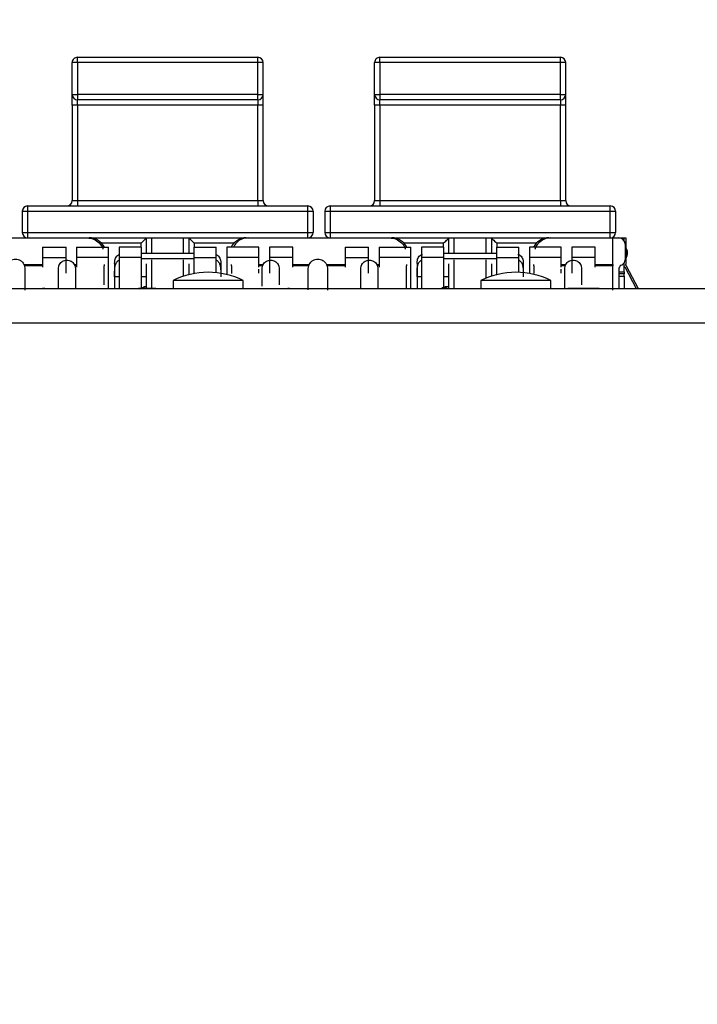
# Model space of a CAD drawing. Header units: millimetres. Extents: x 19 to 844, y 7 to 552.
# Tile 30 of 63: x 417 to 433, y 487 to 510. Entities that reach past the tile are written whole.
import ezdxf

# ---------------------------------------------------------------- set-up
doc = ezdxf.new("R2010")
doc.units = ezdxf.units.MM
doc.styles.add('SLDTEXTSTYLE3', font='TXT', dxfattribs={"width": 0.75})
doc.dimstyles.new('SLDDIMSTYLE1', dxfattribs={"dimtxt": 3.175, "dimasz": 3.175, "dimexe": 0, "dimexo": 0.0625, "dimgap": 0.79375, "dimtad": 0, "dimtih": 1, "dimtoh": 1, "dimdec": 1, "dimlfac": 2, "dimrnd": 1e-09, "dimzin": 12, "dimdsep": 46, "dimtxsty": 'SLDTEXTSTYLE3', "dimsah": 1, "dimcen": 0.09, "dimadec": 0, "dimazin": 3, "dimtfac": 1, "dimtdec": 1, "dimtofl": 0, "dimtmove": 0, "dimatfit": 3, "dimfxl": 1, "dimfrac": 2, "dimtolj": 1, "dimtzin": 12, "dimarcsym": 0})

# ---------------------------------------------------------------- blocks, each defined once
blk = doc.blocks.new('_D_4')
at = {"color": 7, "linetype": 'Continuous', "lineweight": 0}
for p, q in [((359.405, 532.243), (358.438, 532.243)), ((358.438, 532.243), (358.438, 527.202)), ((369.962, 532.243), (370.929, 532.243)), ((370.929, 532.243), (370.929, 527.202)), ((246.056, 397.432), (246.056, 530.845)), ((469.937, 397.432), (469.937, 530.845)), ((246.056, 527.67), (355.654, 527.67)), ((469.937, 527.67), (373.713, 527.67)), ((358.438, 527.202), (359.405, 527.202)), ((370.929, 527.202), (369.962, 527.202))]:
    blk.add_line(p, q, dxfattribs=at)
at = {"color": 7, "linetype": 'Continuous', "lineweight": 18}
for points in [[(246.056, 527.67), (249.231, 527.162), (249.231, 528.178)], [(469.937, 527.67), (466.762, 528.178), (466.762, 527.162)]]:
    blk.add_solid(points, dxfattribs=at)
at = {"color": 7, "linetype": 'Continuous', "lineweight": 18, "char_height": 3.175, "attachment_point": 1, "style": 'SLDTEXTSTYLE3'}
for s, insert in [('17.63', (359.405, 531.295)), ('447.8', (359.405, 526.545))]:
    blk.add_mtext(s, dxfattribs=dict(at, insert=insert))

msp = doc.modelspace()

# ---------------------------------------------------------------- linework, layer by layer
at = {"color": 7, "linetype": 'Continuous', "lineweight": 25}
for p, q in [((418.319, 508.885), (418.194, 508.885)), ((418.194, 508.135), (418.194, 508.885)), ((418.319, 508.885), (418.319, 509.01)), ((418.319, 509.01), (422.569, 509.01)), ((422.569, 508.885), (418.319, 508.885)), ((418.319, 508.885), (418.319, 508.135)), ((422.569, 508.973), (422.569, 509.01)), ((422.569, 508.885), (422.569, 508.973)), ((422.569, 508.135), (422.569, 508.885)), ((422.694, 508.885), (422.569, 508.885)), ((422.694, 508.135), (422.694, 508.885)), ((425.444, 508.885), (425.319, 508.885)), ((425.319, 508.135), (425.319, 508.885)), ((425.444, 508.885), (425.444, 509.01)), ((425.444, 509.01), (429.694, 509.01)), ((429.694, 508.885), (425.444, 508.885)), ((425.444, 508.885), (425.444, 508.135)), ((429.694, 508.973), (429.694, 509.01)), ((429.694, 508.885), (429.694, 508.973)), ((429.819, 508.885), (429.694, 508.885)), ((429.694, 508.135), (429.694, 508.885)), ((429.819, 508.135), (429.819, 508.885)), ((418.194, 508.135), (418.231, 508.135)), ((418.231, 508.135), (418.319, 508.135)), ((422.569, 508.135), (418.319, 508.135)), ((418.319, 508.135), (418.319, 508.01)), ((422.569, 508.135), (422.694, 508.135)), ((422.569, 508.046), (422.569, 508.135)), ((425.319, 508.135), (425.356, 508.135)), ((425.356, 508.135), (425.444, 508.135)), ((429.694, 508.135), (425.444, 508.135)), ((425.444, 508.135), (425.444, 508.01)), ((429.694, 508.135), (429.819, 508.135)), ((429.694, 508.046), (429.694, 508.135)), ((418.319, 507.885), (418.194, 507.885)), ((418.194, 507.885), (418.194, 505.635)), ((422.569, 508.01), (418.319, 508.01)), ((418.319, 507.885), (418.319, 508.01)), ((422.569, 507.885), (418.319, 507.885)), ((418.319, 507.885), (418.319, 505.635)), ((422.569, 508.01), (422.569, 508.046)), ((422.569, 508.01), (422.569, 507.885)), ((422.694, 507.885), (422.569, 507.885)), ((422.569, 505.635), (422.569, 507.885)), ((422.694, 505.635), (422.694, 507.885)), ((425.444, 507.885), (425.319, 507.885)), ((425.319, 507.885), (425.319, 505.635)), ((429.694, 508.01), (425.444, 508.01)), ((425.444, 507.885), (425.444, 508.01)), ((429.694, 507.885), (425.444, 507.885)), ((425.444, 507.885), (425.444, 505.635)), ((429.694, 508.01), (429.694, 508.046)), ((429.694, 508.01), (429.694, 507.885)), ((429.819, 507.885), (429.694, 507.885)), ((429.694, 505.635), (429.694, 507.885)), ((429.819, 505.635), (429.819, 507.885)), ((418.194, 505.635), (418.319, 505.635)), ((418.319, 505.635), (418.319, 505.51)), ((418.319, 505.635), (422.569, 505.635)), ((422.569, 505.635), (422.569, 505.51)), ((422.569, 505.635), (422.694, 505.635)), ((425.319, 505.635), (425.444, 505.635)), ((425.444, 505.635), (425.444, 505.51)), ((425.444, 505.635), (429.694, 505.635)), ((429.694, 505.635), (429.694, 505.51)), ((429.694, 505.635), (429.819, 505.635)), ((417.019, 505.385), (417.144, 505.385)), ((417.019, 505.385), (417.019, 504.885)), ((417.144, 505.51), (417.144, 505.473)), ((417.144, 505.51), (423.744, 505.51)), ((417.144, 505.473), (417.144, 505.385)), ((417.144, 505.385), (423.744, 505.385)), ((417.144, 505.385), (417.144, 504.885)), ((423.744, 505.385), (423.744, 505.51)), ((423.744, 505.385), (423.832, 505.385)), ((423.744, 504.885), (423.744, 505.385)), ((423.832, 505.385), (423.869, 505.385)), ((423.869, 505.385), (423.869, 504.885)), ((424.144, 505.385), (424.269, 505.385)), ((424.144, 505.385), (424.144, 504.885)), ((424.269, 505.51), (424.269, 505.473)), ((424.269, 505.51), (430.869, 505.51)), ((424.269, 505.473), (424.269, 505.385)), ((424.269, 505.385), (430.869, 505.385)), ((424.269, 505.385), (424.269, 504.885)), ((430.869, 505.385), (430.869, 505.51)), ((430.869, 505.385), (430.957, 505.385)), ((430.869, 504.885), (430.869, 505.385)), ((430.957, 505.385), (430.994, 505.385)), ((430.994, 505.385), (430.994, 504.885)), ((417.019, 504.885), (417.056, 504.885)), ((417.056, 504.885), (417.144, 504.885)), ((417.144, 504.885), (423.744, 504.885)), ((417.144, 504.885), (417.144, 504.76)), ((423.744, 504.885), (423.869, 504.885)), ((423.744, 504.796), (423.744, 504.885)), ((424.144, 504.885), (424.181, 504.885)), ((424.181, 504.885), (424.269, 504.885)), ((424.269, 504.885), (430.869, 504.885)), ((424.269, 504.885), (424.269, 504.76)), ((430.869, 504.885), (430.994, 504.885)), ((430.869, 504.796), (430.869, 504.885)), ((415.22, 504.76), (418.545, 504.76)), ((418.545, 504.76), (422.345, 504.76)), ((419.944, 504.4), (419.944, 504.76)), ((420.944, 504.76), (420.944, 504.4)), ((422.345, 504.76), (425.67, 504.76)), ((423.744, 504.76), (423.744, 504.796)), ((425.67, 504.76), (429.47, 504.76)), ((427.069, 504.4), (427.069, 504.76)), ((428.069, 504.76), (428.069, 504.4)), ((429.47, 504.76), (430.932, 504.76)), ((430.869, 504.76), (430.869, 504.796)), ((430.932, 504.135), (430.932, 504.76)), ((430.932, 504.76), (431.07, 504.76)), ((431.07, 504.76), (431.195, 504.76)), ((431.195, 504.693), (431.195, 504.76)), ((431.195, 504.76), (431.235, 504.76)), ((431.235, 504.76), (431.235, 504.135)), ((417.499, 504.54), (417.499, 504.297)), ((417.499, 504.54), (418.049, 504.54)), ((418.049, 504.297), (418.049, 504.54)), ((418.299, 504.54), (418.299, 504.297)), ((418.299, 504.54), (419.049, 504.54)), ((419.049, 504.297), (419.049, 504.54)), ((419.819, 504.54), (419.299, 504.54)), ((419.299, 504.54), (419.299, 504.297)), ((419.819, 504.54), (419.819, 504.297)), ((419.819, 504.4), (421.069, 504.4)), ((421.069, 504.54), (421.589, 504.54)), ((421.069, 504.297), (421.069, 504.54)), ((421.589, 504.297), (421.589, 504.54)), ((422.589, 504.54), (421.839, 504.54)), ((421.839, 504.54), (421.839, 504.297)), ((422.589, 504.297), (422.589, 504.54)), ((422.839, 504.54), (422.839, 504.297)), ((423.389, 504.54), (422.839, 504.54)), ((423.389, 504.297), (423.389, 504.54)), ((424.624, 504.54), (424.624, 504.297)), ((424.624, 504.54), (425.174, 504.54)), ((425.174, 504.297), (425.174, 504.54)), ((425.424, 504.54), (426.174, 504.54)), ((425.424, 504.54), (425.424, 504.297)), ((426.174, 504.297), (426.174, 504.54)), ((426.944, 504.54), (426.424, 504.54)), ((426.424, 504.54), (426.424, 504.297)), ((426.944, 504.54), (426.944, 504.297)), ((426.944, 504.4), (428.194, 504.4)), ((428.194, 504.54), (428.714, 504.54)), ((428.194, 504.297), (428.194, 504.54)), ((428.714, 504.297), (428.714, 504.54)), ((429.714, 504.54), (428.964, 504.54)), ((428.964, 504.54), (428.964, 504.297)), ((429.714, 504.297), (429.714, 504.54)), ((429.964, 504.54), (429.964, 504.297)), ((430.514, 504.54), (429.964, 504.54)), ((430.514, 504.297), (430.514, 504.54)), ((431.22, 504.61), (431.22, 504.242)), ((417.499, 504.297), (418.049, 504.297)), ((417.499, 504.297), (417.499, 504.069)), ((418.049, 503.927), (418.049, 504.297)), ((419.049, 504.297), (418.299, 504.297)), ((418.299, 504.297), (418.299, 504.069)), ((419.049, 503.572), (419.049, 504.297)), ((419.195, 504.159), (419.195, 503.61)), ((419.819, 504.297), (419.299, 504.297)), ((419.299, 504.297), (419.299, 503.567)), ((419.819, 504.297), (419.819, 503.572)), ((419.819, 504.275), (421.069, 504.275)), ((421.069, 504.297), (421.589, 504.297)), ((421.069, 503.919), (421.069, 504.297)), ((421.589, 503.938), (421.589, 504.297)), ((421.695, 504.159), (421.695, 503.924)), ((422.589, 504.297), (421.839, 504.297)), ((421.839, 504.297), (421.839, 503.895)), ((422.589, 504.069), (422.589, 504.297)), ((423.389, 504.297), (422.839, 504.297)), ((422.839, 504.297), (422.839, 503.927)), ((423.389, 504.069), (423.389, 504.297)), ((424.624, 504.297), (425.174, 504.297)), ((424.624, 504.297), (424.624, 504.069)), ((425.174, 503.927), (425.174, 504.297)), ((426.174, 504.297), (425.424, 504.297)), ((425.424, 504.297), (425.424, 504.069)), ((426.174, 503.567), (426.174, 504.297)), ((426.32, 504.159), (426.32, 503.61)), ((426.944, 504.297), (426.424, 504.297)), ((426.424, 504.297), (426.424, 503.567)), ((426.944, 504.297), (426.944, 503.567)), ((426.944, 504.275), (428.194, 504.275)), ((428.194, 504.297), (428.714, 504.297)), ((428.194, 503.892), (428.194, 504.297)), ((428.714, 503.947), (428.714, 504.297)), ((428.82, 504.159), (428.82, 503.94)), ((429.714, 504.297), (428.964, 504.297)), ((428.964, 504.297), (428.964, 503.921)), ((429.714, 504.069), (429.714, 504.297)), ((430.514, 504.297), (429.964, 504.297)), ((429.964, 504.297), (429.964, 503.927)), ((430.514, 504.069), (430.514, 504.297)), ((431.195, 503.96), (431.195, 504.167)), ((431.26, 504.339), (431.235, 504.275)), ((417.073, 504.099), (417.082, 504.035)), ((417.082, 504.035), (417.082, 503.526)), ((417.87, 504.035), (417.88, 504.099)), ((417.87, 503.572), (417.87, 504.035)), ((418.259, 504.099), (418.27, 504.035)), ((418.27, 504.035), (418.27, 503.572)), ((418.945, 503.65), (418.945, 504.099)), ((419.944, 503.572), (419.944, 504.145)), ((420.944, 504.145), (420.944, 503.892)), ((421.945, 504.099), (421.945, 503.924)), ((422.589, 503.927), (422.589, 504.019)), ((422.67, 504.035), (422.68, 504.099)), ((422.67, 503.622), (422.67, 504.035)), ((423.059, 504.099), (423.07, 504.035)), ((423.07, 504.035), (423.07, 503.656)), ((423.757, 504.035), (423.766, 504.099)), ((423.757, 503.538), (423.757, 504.035)), ((424.198, 504.099), (424.207, 504.035)), ((424.207, 504.035), (424.207, 503.526)), ((424.995, 504.035), (425.005, 504.099)), ((424.995, 503.567), (424.995, 504.035)), ((425.384, 504.099), (425.395, 504.035)), ((425.395, 504.035), (425.395, 503.567)), ((426.07, 503.567), (426.07, 504.099)), ((427.069, 503.567), (427.069, 504.145)), ((428.069, 504.145), (428.069, 503.857)), ((429.07, 504.099), (429.07, 503.924)), ((429.714, 503.927), (429.714, 504.019)), ((429.795, 504.035), (429.805, 504.099)), ((429.795, 503.567), (429.795, 504.035)), ((430.184, 504.099), (430.195, 504.035)), ((430.195, 504.035), (430.195, 503.651)), ((430.932, 503.529), (430.932, 504.099)), ((431.067, 504.01), (431.067, 503.567)), ((431.067, 503.995), (431.07, 504.001)), ((431.07, 504.035), (431.07, 503.96)), ((431.07, 503.96), (431.195, 503.96)), ((431.07, 503.96), (431.07, 503.91)), ((431.13, 504.118), (431.157, 504.134)), ((431.214, 504.076), (431.482, 503.567)), ((431.246, 504.099), (431.524, 503.567)), ((419.195, 503.839), (419.195, 503.61)), ((420.571, 503.757), (420.571, 503.567)), ((422.222, 503.757), (420.571, 503.757)), ((422.222, 503.567), (422.222, 503.757)), ((426.32, 503.839), (426.32, 503.61)), ((427.821, 503.757), (427.821, 503.567)), ((429.472, 503.757), (427.821, 503.757)), ((429.472, 503.567), (429.472, 503.757)), ((431.07, 503.868), (431.067, 503.862)), ((431.195, 503.91), (431.07, 503.91)), ((431.07, 503.91), (431.07, 503.86)), ((431.07, 503.86), (431.195, 503.86)), ((431.07, 503.86), (431.07, 503.567)), ((431.195, 503.86), (431.195, 503.567)), ((248.717, 503.567), (467.277, 503.567)), ((417.494, 503.572), (417.494, 503.567)), ((417.494, 503.572), (417.495, 503.572)), ((417.495, 503.572), (417.495, 503.567)), ((417.495, 503.572), (417.55, 503.572)), ((417.569, 503.572), (417.569, 503.567)), ((417.767, 503.572), (417.767, 503.567)), ((418.025, 503.572), (418.025, 503.567)), ((418.454, 503.572), (418.454, 503.567)), ((418.593, 503.572), (418.593, 503.567)), ((418.715, 503.572), (418.715, 503.567)), ((419.078, 503.572), (419.078, 503.567)), ((419.195, 503.61), (419.195, 503.572)), ((419.347, 503.572), (419.347, 503.567)), ((419.434, 503.572), (419.434, 503.567)), ((419.76, 503.572), (419.76, 503.567)), ((419.76, 503.572), (420.053, 503.572)), ((419.885, 503.613), (419.944, 503.613)), ((420.053, 503.572), (420.053, 503.567)), ((420.053, 503.572), (420.167, 503.572)), ((420.167, 503.572), (420.167, 503.567)), ((422.598, 503.572), (422.598, 503.567)), ((422.652, 503.572), (422.652, 503.567)), ((422.948, 503.572), (422.948, 503.567)), ((423.182, 503.572), (423.182, 503.567)), ((423.263, 503.572), (423.263, 503.567)), ((423.278, 503.572), (423.317, 503.572)), ((423.317, 503.572), (423.317, 503.567)), ((426.32, 503.61), (426.32, 503.567)), ((427.01, 503.613), (427.069, 503.613)), ((429.873, 503.572), (429.873, 503.567)), ((429.873, 503.572), (429.968, 503.572)), ((429.968, 503.572), (430.166, 503.572)), ((429.968, 503.572), (429.968, 503.567)), ((430.166, 503.572), (430.166, 503.567)), ((430.166, 503.572), (430.606, 503.572)), ((430.606, 503.572), (430.606, 503.567)), ((466.997, 502.754), (248.997, 502.754))]:
    msp.add_line(p, q, dxfattribs=at)
at = {"color": 8, "linetype": 'Continuous', "lineweight": 25}
for p, q in [((419.819, 504.635), (418.885, 504.635)), ((419.819, 504.54), (419.819, 504.635)), ((420.069, 504.4), (420.069, 504.76)), ((420.819, 504.4), (420.819, 504.76)), ((422.004, 504.635), (421.069, 504.635)), ((421.069, 504.635), (421.069, 504.54)), ((426.944, 504.635), (426.01, 504.635)), ((426.944, 504.54), (426.944, 504.635)), ((427.194, 504.4), (427.194, 504.76)), ((427.944, 504.4), (427.944, 504.76)), ((429.129, 504.635), (428.194, 504.635)), ((428.194, 504.635), (428.194, 504.54)), ((420.069, 503.572), (420.069, 504.244)), ((420.819, 503.857), (420.819, 504.244)), ((427.194, 503.567), (427.194, 504.244)), ((427.944, 503.812), (427.944, 504.244)), ((417.059, 504.135), (417.499, 504.135)), ((417.499, 504.099), (417.073, 504.099)), ((418.243, 504.135), (418.299, 504.135)), ((418.299, 504.099), (418.259, 504.099)), ((422.589, 504.135), (422.696, 504.135)), ((422.68, 504.099), (422.589, 504.099)), ((423.389, 504.135), (423.78, 504.135)), ((423.766, 504.099), (423.389, 504.099)), ((424.184, 504.135), (424.624, 504.135)), ((424.624, 504.099), (424.198, 504.099)), ((425.368, 504.135), (425.424, 504.135)), ((425.424, 504.099), (425.384, 504.099)), ((429.714, 504.135), (429.821, 504.135)), ((429.805, 504.099), (429.714, 504.099)), ((430.514, 504.135), (430.932, 504.135)), ((430.932, 504.099), (430.514, 504.099)), ((419.299, 503.839), (419.195, 503.839)), ((419.933, 503.839), (419.819, 503.839)), ((426.424, 503.839), (426.32, 503.839)), ((427.058, 503.839), (426.944, 503.839)), ((419.885, 503.613), (419.885, 503.594)), ((427.01, 503.613), (427.01, 503.594))]:
    msp.add_line(p, q, dxfattribs=at)
at = {"color": 7, "linetype": 'Continuous', "lineweight": 25, "flags": 128}
for points in [[(419.819, 504.635), (419.843, 504.659), (419.867, 504.682), (419.888, 504.704), (419.907, 504.723), (419.923, 504.739), (419.935, 504.75), (419.942, 504.757), (419.944, 504.76)], [(420.944, 504.76), (420.946, 504.757), (420.954, 504.75), (420.965, 504.739), (420.981, 504.723), (421, 504.704), (421.021, 504.682), (421.045, 504.659), (421.069, 504.635)], [(426.944, 504.635), (426.968, 504.659), (426.992, 504.682), (427.013, 504.704), (427.032, 504.723), (427.048, 504.739), (427.06, 504.75), (427.067, 504.757), (427.069, 504.76)], [(428.069, 504.76), (428.071, 504.757), (428.079, 504.75), (428.09, 504.739), (428.106, 504.723), (428.125, 504.704), (428.146, 504.682), (428.17, 504.659), (428.194, 504.635)]]:
    msp.add_lwpolyline(points, dxfattribs=at)
at = {"color": 7, "linetype": 'Continuous', "lineweight": 25}
for centre, radius, start, end in [((418.319, 508.885), 0.125, 135, 180), ((418.319, 508.885), 0.125, 90, 135), ((422.569, 508.885), 0.125, 0, 90), ((425.444, 508.885), 0.125, 135, 180), ((425.444, 508.885), 0.125, 90, 135), ((429.694, 508.885), 0.125, 0, 90), ((418.319, 508.135), 0.125, 180, 270), ((422.569, 508.135), 0.125, 270, 360), ((425.444, 508.135), 0.125, 180, 270), ((429.694, 508.135), 0.125, 270, 360), ((418.069, 505.635), 0.125, 270, 0), ((422.819, 505.635), 0.125, 180, 270), ((425.194, 505.635), 0.125, 270, 0), ((429.944, 505.635), 0.125, 180, 270), ((417.144, 505.385), 0.125, 90, 180), ((423.744, 505.385), 0.125, 0, 90), ((424.269, 505.385), 0.125, 90, 180), ((430.869, 505.385), 0.125, 0, 90), ((417.144, 504.885), 0.125, 180, 270), ((423.744, 504.885), 0.125, 270, 0), ((424.269, 504.885), 0.125, 180, 270), ((430.869, 504.885), 0.125, 270, 0), ((418.595, 504.36), 0.4, 26.7437, 90), ((422.295, 504.36), 0.4, 90, 153.2563), ((425.72, 504.36), 0.4, 26.7437, 90), ((429.42, 504.36), 0.4, 90, 153.2563), ((431.07, 504.61), 0.15, 0, 90), ((431.085, 504.41), 0.189, 337.9476, 37.7398), ((431.095, 504.242), 0.125, 300, 0), ((421.397, 502.064), 1.884, 64.0108, 115.9892), ((428.647, 502.064), 1.884, 64.0108, 115.9892), ((431.192, 504.01), 0.125, 120, 180)]:
    msp.add_arc(centre, radius, start, end, dxfattribs=at)
for points, knots in [([(418.194, 507.885), (418.194, 507.916), (418.194, 507.964), (418.194, 508.023), (418.194, 508.062), (418.194, 508.095), (418.194, 508.126), (418.194, 508.131), (418.194, 508.135)], [0, 0, 0, 0, 0.2394577, 0.3682184, 0.500005, 0.6287778, 0.760561, 1, 1, 1, 1]), ([(422.694, 507.885), (422.694, 507.916), (422.694, 507.964), (422.694, 508.023), (422.694, 508.062), (422.694, 508.095), (422.694, 508.126), (422.694, 508.131), (422.694, 508.135)], [0, 0, 0, 0, 0.2394577, 0.3682184, 0.500005, 0.6287778, 0.760561, 1, 1, 1, 1]), ([(425.319, 507.885), (425.319, 507.916), (425.319, 507.964), (425.319, 508.023), (425.319, 508.062), (425.319, 508.095), (425.319, 508.126), (425.319, 508.131), (425.319, 508.135)], [0, 0, 0, 0, 0.2394577, 0.3682184, 0.500005, 0.6287778, 0.760561, 1, 1, 1, 1]), ([(429.819, 507.885), (429.819, 507.916), (429.819, 507.964), (429.819, 508.023), (429.819, 508.062), (429.819, 508.095), (429.819, 508.126), (429.819, 508.131), (429.819, 508.135)], [0, 0, 0, 0, 0.2394577, 0.3682184, 0.500005, 0.6287778, 0.760561, 1, 1, 1, 1]), ([(418.545, 504.76), (418.597, 504.754), (418.703, 504.742), (418.831, 504.648), (418.906, 504.558), (418.917, 504.501), (418.918, 504.495)], [0, 0, 0, 0, 0.3210697, 0.6421452, 0.9632207, 1, 1, 1, 1]), ([(422.345, 504.76), (422.292, 504.753), (422.188, 504.741), (422.06, 504.657), (422.014, 504.576), (421.993, 504.54)], [0, 0, 0, 0, 0.358095, 0.716204, 1, 1, 1, 1]), ([(425.67, 504.76), (425.722, 504.754), (425.828, 504.742), (425.956, 504.648), (426.031, 504.558), (426.041, 504.501), (426.043, 504.495)], [0, 0, 0, 0, 0.321072, 0.642143, 0.96322, 1, 1, 1, 1]), ([(429.47, 504.76), (429.417, 504.754), (429.312, 504.742), (429.183, 504.648), (429.108, 504.558), (429.098, 504.501), (429.096, 504.495)], [0, 0, 0, 0, 0.321072, 0.642143, 0.96322, 1, 1, 1, 1]), ([(416.655, 504.135), (416.666, 504.153), (416.688, 504.188), (416.737, 504.228), (416.795, 504.254), (416.857, 504.263), (416.92, 504.254), (416.977, 504.228), (417.026, 504.188), (417.048, 504.153), (417.059, 504.135)], [0, 0, 0, 0, 0.124999, 0.250004, 0.374998, 0.499999, 0.625001, 0.750002, 0.875001, 1, 1, 1, 1]), ([(417.896, 504.135), (417.906, 504.149), (417.926, 504.178), (417.969, 504.21), (418.017, 504.23), (418.07, 504.237), (418.122, 504.23), (418.171, 504.21), (418.213, 504.178), (418.233, 504.149), (418.243, 504.135)], [0, 0, 0, 0, 0.125002, 0.250003, 0.375, 0.499999, 0.624997, 0.750002, 0.875004, 1, 1, 1, 1]), ([(419.195, 503.839), (419.194, 503.874), (419.194, 503.944), (419.197, 504.043), (419.211, 504.129), (419.243, 504.191), (419.274, 504.224), (419.297, 504.233), (419.299, 504.233)], [0, 0, 0, 0, 0.2163172, 0.4312127, 0.6205396, 0.8095647, 0.9862458, 1, 1, 1, 1]), ([(419.195, 504.159), (419.195, 504.184), (419.197, 504.23), (419.214, 504.286), (419.243, 504.328), (419.278, 504.356), (419.308, 504.366), (419.319, 504.37)], [0, 0, 0, 0, 0.243299, 0.45987, 0.668722, 0.872517, 1, 1, 1, 1]), ([(421.569, 504.37), (421.581, 504.366), (421.611, 504.356), (421.646, 504.328), (421.675, 504.286), (421.692, 504.23), (421.694, 504.184), (421.695, 504.159)], [0, 0, 0, 0, 0.130837, 0.333799, 0.541903, 0.757607, 1, 1, 1, 1]), ([(421.589, 504.234), (421.591, 504.233), (421.615, 504.224), (421.646, 504.191), (421.678, 504.129), (421.692, 504.043), (421.695, 503.944), (421.695, 503.874), (421.695, 503.839)], [0, 0, 0, 0, 0.016395, 0.19263, 0.381104, 0.569956, 0.78424, 1, 1, 1, 1]), ([(422.696, 504.135), (422.706, 504.149), (422.726, 504.178), (422.769, 504.21), (422.817, 504.23), (422.87, 504.237), (422.922, 504.23), (422.971, 504.21), (423.013, 504.178), (423.033, 504.149), (423.043, 504.135)], [0, 0, 0, 0, 0.1250017, 0.2499964, 0.37501, 0.4999994, 0.6250065, 0.7500036, 0.8749983, 1, 1, 1, 1]), ([(423.78, 504.135), (423.791, 504.153), (423.813, 504.188), (423.862, 504.228), (423.92, 504.254), (423.982, 504.263), (424.045, 504.254), (424.102, 504.228), (424.151, 504.188), (424.173, 504.153), (424.184, 504.135)], [0, 0, 0, 0, 0.124999, 0.249998, 0.375006, 0.499993, 0.624994, 0.750002, 0.875001, 1, 1, 1, 1]), ([(425.021, 504.135), (425.031, 504.149), (425.051, 504.178), (425.094, 504.21), (425.142, 504.23), (425.195, 504.237), (425.247, 504.23), (425.296, 504.21), (425.338, 504.178), (425.358, 504.149), (425.368, 504.135)], [0, 0, 0, 0, 0.125, 0.250008, 0.375003, 0.499991, 0.624997, 0.749992, 0.875, 1, 1, 1, 1]), ([(426.32, 503.839), (426.319, 503.874), (426.319, 503.944), (426.322, 504.043), (426.336, 504.129), (426.368, 504.191), (426.399, 504.224), (426.422, 504.233), (426.424, 504.233)], [0, 0, 0, 0, 0.216316, 0.431211, 0.620536, 0.80956, 0.98624, 1, 1, 1, 1]), ([(426.32, 504.159), (426.32, 504.184), (426.322, 504.23), (426.339, 504.286), (426.368, 504.328), (426.403, 504.356), (426.433, 504.366), (426.444, 504.37)], [0, 0, 0, 0, 0.2433, 0.459874, 0.668727, 0.872517, 1, 1, 1, 1]), ([(428.694, 504.37), (428.706, 504.366), (428.736, 504.356), (428.771, 504.328), (428.8, 504.286), (428.817, 504.23), (428.819, 504.184), (428.82, 504.159)], [0, 0, 0, 0, 0.1308511, 0.3337999, 0.5419017, 0.757609, 1, 1, 1, 1]), ([(428.714, 504.234), (428.716, 504.233), (428.74, 504.224), (428.771, 504.191), (428.803, 504.129), (428.817, 504.043), (428.82, 503.944), (428.82, 503.874), (428.82, 503.839)], [0, 0, 0, 0, 0.016384, 0.192621, 0.381097, 0.569951, 0.784237, 1, 1, 1, 1]), ([(429.821, 504.135), (429.831, 504.149), (429.851, 504.178), (429.894, 504.21), (429.942, 504.23), (429.995, 504.237), (430.047, 504.23), (430.096, 504.21), (430.138, 504.178), (430.158, 504.149), (430.168, 504.135)], [0, 0, 0, 0, 0.125, 0.250008, 0.375003, 0.499991, 0.624997, 0.749992, 0.875, 1, 1, 1, 1]), ([(417.059, 504.135), (417.061, 504.128), (417.067, 504.116), (417.071, 504.105), (417.073, 504.099)], [0, 0, 0, 0, 0.510124, 1, 1, 1, 1]), ([(417.88, 504.099), (417.882, 504.105), (417.886, 504.116), (417.893, 504.128), (417.896, 504.135)], [0, 0, 0, 0, 0.4894811, 1, 1, 1, 1]), ([(418.243, 504.135), (418.246, 504.128), (418.253, 504.116), (418.257, 504.105), (418.259, 504.099)], [0, 0, 0, 0, 0.5105189, 1, 1, 1, 1]), ([(418.945, 504.135), (418.945, 504.128), (418.945, 504.116), (418.945, 504.105), (418.945, 504.099)], [0, 0, 0, 0, 0.499973, 1, 1, 1, 1]), ([(421.945, 504.099), (421.945, 504.105), (421.945, 504.116), (421.945, 504.128), (421.945, 504.135)], [0, 0, 0, 0, 0.500027, 1, 1, 1, 1]), ([(422.68, 504.099), (422.682, 504.105), (422.686, 504.116), (422.693, 504.128), (422.696, 504.135)], [0, 0, 0, 0, 0.489532, 1, 1, 1, 1]), ([(423.043, 504.135), (423.046, 504.128), (423.053, 504.116), (423.057, 504.105), (423.059, 504.099)], [0, 0, 0, 0, 0.510539, 1, 1, 1, 1]), ([(423.766, 504.099), (423.768, 504.105), (423.772, 504.116), (423.778, 504.128), (423.78, 504.135)], [0, 0, 0, 0, 0.489876, 1, 1, 1, 1]), ([(424.184, 504.135), (424.186, 504.128), (424.192, 504.116), (424.196, 504.105), (424.198, 504.099)], [0, 0, 0, 0, 0.510124, 1, 1, 1, 1]), ([(425.005, 504.099), (425.007, 504.105), (425.011, 504.116), (425.018, 504.128), (425.021, 504.135)], [0, 0, 0, 0, 0.489501, 1, 1, 1, 1]), ([(425.368, 504.135), (425.371, 504.128), (425.378, 504.116), (425.382, 504.105), (425.384, 504.099)], [0, 0, 0, 0, 0.510499, 1, 1, 1, 1]), ([(426.07, 504.135), (426.07, 504.128), (426.07, 504.116), (426.07, 504.105), (426.07, 504.099)], [0, 0, 0, 0, 0.499973, 1, 1, 1, 1]), ([(429.07, 504.099), (429.07, 504.105), (429.07, 504.116), (429.07, 504.128), (429.07, 504.135)], [0, 0, 0, 0, 0.500027, 1, 1, 1, 1]), ([(429.805, 504.099), (429.807, 504.105), (429.811, 504.116), (429.818, 504.128), (429.821, 504.135)], [0, 0, 0, 0, 0.489501, 1, 1, 1, 1]), ([(430.168, 504.135), (430.171, 504.128), (430.178, 504.116), (430.182, 504.105), (430.184, 504.099)], [0, 0, 0, 0, 0.510499, 1, 1, 1, 1]), ([(430.932, 504.135), (430.932, 504.128), (430.932, 504.116), (430.932, 504.105), (430.932, 504.099)], [0, 0, 0, 0, 0.499973, 1, 1, 1, 1]), ([(431.214, 504.076), (431.208, 504.085), (431.197, 504.103), (431.195, 504.124), (431.195, 504.135)], [0, 0, 0, 0, 0.500012, 1, 1, 1, 1]), ([(431.195, 503.96), (431.195, 503.953), (431.195, 503.94), (431.195, 503.923), (431.195, 503.912), (431.195, 503.91), (431.195, 503.91)], [0, 0, 0, 0, 0.250028, 0.500012, 0.750002, 1, 1, 1, 1]), ([(431.246, 504.099), (431.243, 504.105), (431.236, 504.116), (431.235, 504.128), (431.235, 504.135)], [0, 0, 0, 0, 0.500027, 1, 1, 1, 1]), ([(431.195, 503.86), (431.195, 503.866), (431.195, 503.879), (431.195, 503.896), (431.195, 503.907), (431.195, 503.909), (431.195, 503.91)], [0, 0, 0, 0, 0.249983, 0.500008, 0.750001, 1, 1, 1, 1]), ([(419.885, 503.589), (419.868, 503.587), (419.836, 503.585), (419.796, 503.57), (419.777, 503.555), (419.771, 503.55)], [0, 0, 0, 0, 0.400009, 0.800009, 1, 1, 1, 1]), ([(426.886, 503.567), (426.896, 503.574), (426.918, 503.592), (426.96, 503.609), (426.993, 503.612), (427.01, 503.613)], [0, 0, 0, 0, 0.270707, 0.635355, 1, 1, 1, 1]), ([(427.01, 503.589), (426.993, 503.588), (426.962, 503.586), (426.935, 503.573), (426.922, 503.567)], [0, 0, 0, 0, 0.538399, 1, 1, 1, 1])]:
    msp.add_open_spline(points, degree=3, knots=knots, dxfattribs=at)

# ---------------------------------------------------------------- dimensions: what is measured, and where the dimension line sits
at = {"color": 7, "linetype": 'Continuous', "lineweight": 18}
dim = msp.add_linear_dim(base=(469.937, 527.67), p1=(246.056, 396.162), p2=(469.937, 396.162), dimstyle='SLDDIMSTYLE1', dxfattribs=at)
dim.commit()
dim.dimension.update_dxf_attribs({"geometry": '_D_4', "text_midpoint": (364.684, 527.67), "dimtype": 160})

doc.saveas('drawing.dxf')
